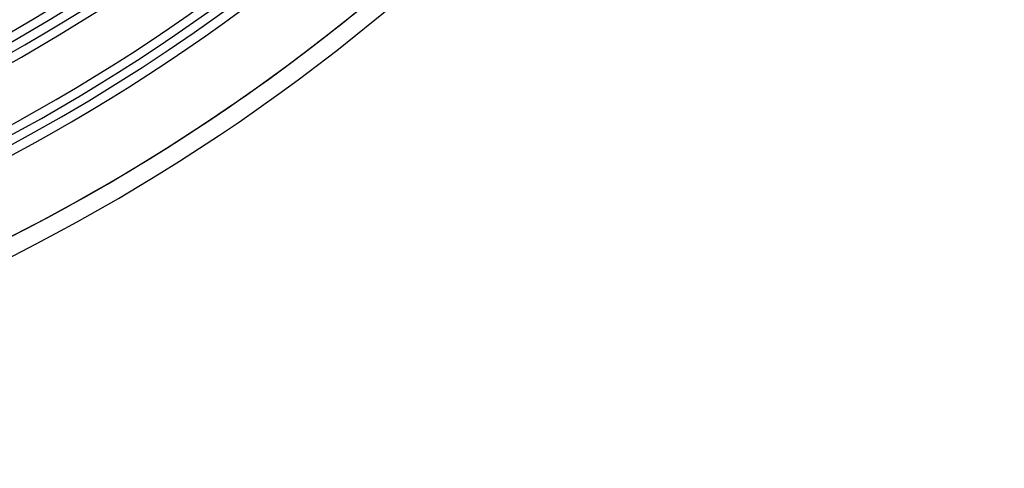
# Model space of a CAD drawing. Header units: millimetres. Extents: x -156 to 156, y -156 to 156.
# Tile 49 of 68: x 50 to 105, y -110 to -86. Entities that reach past the tile are written whole.
import ezdxf

# ---------------------------------------------------------------- set-up
doc = ezdxf.new("R2010")
doc.units = ezdxf.units.MM
doc.layers.add('MAIN-1', color=7, linetype='Continuous')

msp = doc.modelspace()

# ---------------------------------------------------------------- linework, layer by layer
at = {"layer": 'MAIN-1'}
for radius, start, end in [(101, 270.00002, 89.99998), (100, 270.00002, 89.99998), (105, 179.99998, 0), (101, 270.00002, 0), (100, 270.00002, 0), (91.7, 226.8748, 313.12523), (92.7, 226.85458, 313.14546), (99.5, 226.72778, 313.27226), (100.5, 226.63422, 313.36576), (104, 226.65301, 313.34703), (104.5, 226.6451, 313.35493), (105.5, 226.55607, 313.44397), (109.5, 226.45242, 313.54762), (109.5, 226.4703, 313.52969), (109.5, 226.56993, 313.43005), (110.5, 226.47253, 313.52745), (110.5, 226.47253, 313.52745), (110.5, 226.47253, 313.52745)]:
    msp.add_arc((0, 0), radius, start, end, dxfattribs=at)
for centre, major_axis, start_param, end_param in [((-17.396, 24.443), (-74.884, 103.069), 2.853863, 3.141593), ((-17.871, 24.098), (74.884, -103.069), -0.28773, 0)]:
    msp.add_ellipse(centre, major_axis=major_axis, ratio=0.809017, start_param=start_param, end_param=end_param, dxfattribs=at)

doc.saveas('drawing.dxf')
